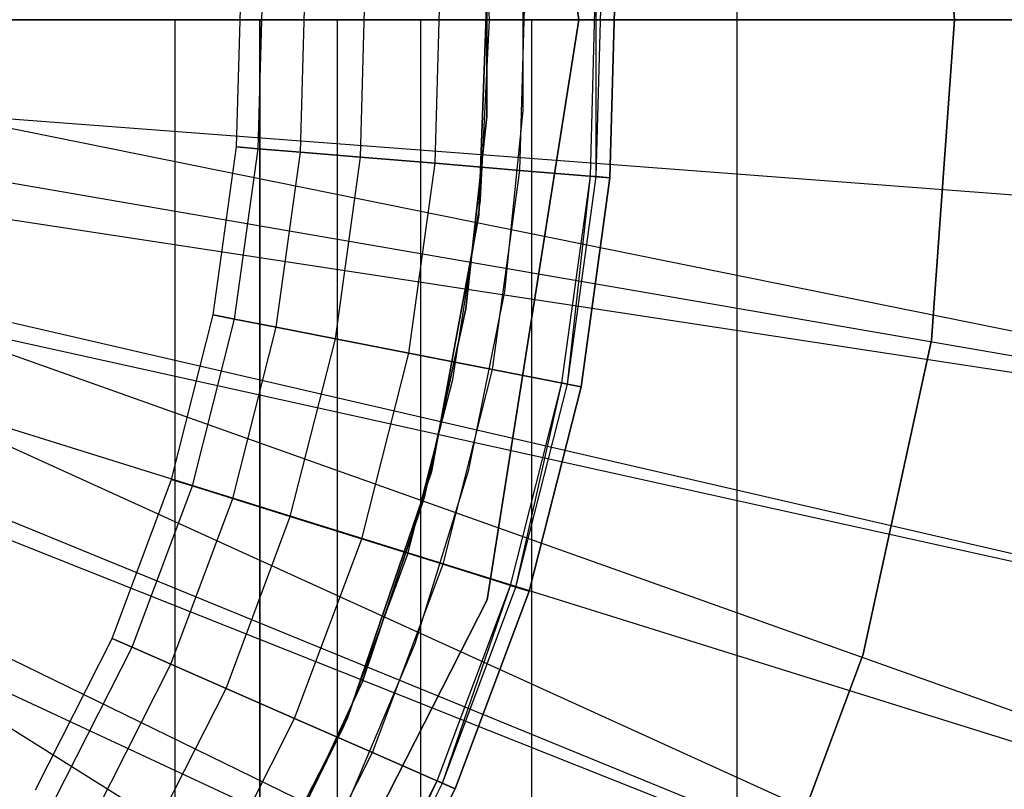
# Model space of a CAD drawing. Extents: x 0.1 to 20.1, y -10 to 10.
# Tile 54 of 127: x 10.469 to 10.744, y -0.215 to 0. Entities that reach past the tile are written whole.
import ezdxf

# ---------------------------------------------------------------- set-up
doc = ezdxf.new("R2010")
doc.units = 0
doc.header["$LTSCALE"] = 2.54
doc.layers.get('0').update_dxf_attribs({"linetype": 'CONTINUOUS'})

# ---------------------------------------------------------------- blocks, each defined once
blk = doc.blocks.new('DROPS_COLOR_E_STL')
at = {"color": 0}
for p, q in [((10.66926, -0.9, 26.45159), (10.66926, 0.9, 26.45159)), ((10.66926, -0.9, 26.45159), (10.66926, 0.9, 26.45159)), ((10.66926, -0.9, 18.53302), (10.66926, 0.9, 18.53302)), ((10.66926, -0.9, 18.53302), (10.66926, 0.9, 18.53302)), ((10.5993, 0.16223, 14.69615), (10.625, 0, 14.69615)), ((10.625, 0, 14.61615), (10.5993, 0.16223, 14.61615)), ((10.5993, 0.16223, 14.69615), (10.625, 0, 14.69615)), ((10.625, 0, 14.61615), (10.5993, 0.16223, 14.61615)), ((10.73, 0, 164.411), (10.72359, 0.08966, 164.411)), ((10.72359, 0.08966, 164.511), (10.73, 0, 164.511)), ((10.72359, 0.08966, 164.511), (10.73, 0, 164.511)), ((10.73, 0, 164.411), (10.72359, 0.08966, 164.411)), ((10.6, 0, 14.61615), (10.59743, 0.05058, 14.61615)), ((10.6, 0, 14.06615), (10.59743, 0.05058, 14.06615)), ((10.6, 0, 14.61615), (10.59743, 0.05058, 14.61615)), ((10.6, 0, 14.06615), (10.59743, 0.05058, 14.06615)), ((10.59927, -0.02707, 29.5168), (10.59927, 0.02707, 29.5168)), ((10.59927, 0.02707, 26.5168), (10.59927, -0.02707, 26.5168)), ((10.59927, -0.02707, 29.5168), (10.59927, 0.02707, 29.5168)), ((10.59927, 0.02707, 26.5168), (10.59927, -0.02707, 26.5168)), ((10.59927, -0.02707, 18.47915), (10.59927, 0.02707, 18.47915)), ((10.59927, 0.02707, 15.47915), (10.59927, -0.02707, 15.47915)), ((10.59927, -0.02707, 18.47915), (10.59927, 0.02707, 18.47915)), ((10.59927, 0.02707, 15.47915), (10.59927, -0.02707, 15.47915)), ((10.60937, -0.02542, 14.69615), (10.60937, 0.02542, 14.69615)), ((10.60937, -0.02542, 14.61615), (10.60937, 0.02542, 14.61615)), ((10.60937, -0.02542, 14.69615), (10.60937, 0.02542, 14.69615)), ((10.60937, -0.02542, 14.61615), (10.60937, 0.02542, 14.61615)), ((10.59967, 0.01826, 13.34871), (10.597, -0.05469, 13.34871)), ((10.597, -0.05469, 13.29872), (10.59967, 0.01826, 13.29872)), ((10.59967, 0.01826, 13.34871), (10.597, -0.05469, 13.34871)), ((10.597, -0.05469, 13.29872), (10.59967, 0.01826, 13.29872)), ((10.60851, -0.04214, 164.30306), (10.61006, 0.01406, 164.30306)), ((10.60851, -0.04214, 164.30306), (10.61006, 0.01406, 164.30306)), ((10.60851, -0.04214, 164.50793), (10.61006, 0.01406, 164.50793)), ((10.60851, -0.04214, 164.50793), (10.61006, 0.01406, 164.50793)), ((10.62819, -0.04377, 164.40551), (10.6298, 0.0146, 164.40551)), ((10.6298, -0.0439, 164.40939), (10.63141, 0.01465, 164.40939)), ((10.6298, -0.0439, 164.40939), (10.63141, 0.01465, 164.40939)), ((10.6298, -0.0439, 164.40161), (10.63141, 0.01465, 164.40161)), ((10.6298, -0.0439, 164.40161), (10.63141, 0.01465, 164.40161)), ((10.6298, -0.0439, 164.40161), (10.6298, 0.0146, 164.40551)), ((10.6353, 0.01476, 164.4), (10.63367, -0.04422, 164.4)), ((10.63367, -0.04422, 164.3), (10.6353, 0.01476, 164.3)), ((10.6353, 0.01476, 164.511), (10.63367, -0.04422, 164.511)), ((10.63367, -0.04422, 164.3), (10.6353, 0.01476, 164.3)), ((10.6353, 0.01476, 164.511), (10.63367, -0.04422, 164.511)), ((10.63367, -0.04422, 164.411), (10.6353, 0.01476, 164.411)), ((10.63367, -0.04422, 164.411), (10.6353, 0.01476, 164.411)), ((10.6353, 0.01476, 164.4), (10.63367, -0.04422, 164.4)), ((10.5293, -0.03557, 164.39279), (10.53061, 0.01187, 164.39279)), ((10.5293, -0.03557, 164.41821), (10.53061, 0.01187, 164.41821)), ((10.5293, -0.03557, 164.39279), (10.53061, 0.01187, 164.39279)), ((10.5293, -0.03557, 164.41821), (10.53061, 0.01187, 164.41821)), ((10.53536, -0.03608, 164.36809), (10.53669, 0.01204, 164.36809)), ((10.53536, -0.03608, 164.36809), (10.53669, 0.01204, 164.36809)), ((10.53536, -0.03608, 164.44291), (10.53669, 0.01204, 164.44291)), ((10.53536, -0.03608, 164.44291), (10.53669, 0.01204, 164.44291)), ((10.54714, -0.03705, 164.34557), (10.5485, 0.01236, 164.34557)), ((10.54714, -0.03705, 164.34557), (10.5485, 0.01236, 164.34557)), ((10.54714, -0.03705, 164.46543), (10.5485, 0.01236, 164.46543)), ((10.54714, -0.03705, 164.46543), (10.5485, 0.01236, 164.46543)), ((10.56395, -0.03844, 164.32654), (10.56536, 0.01283, 164.32654)), ((10.56395, -0.03844, 164.32654), (10.56536, 0.01283, 164.32654)), ((10.56395, -0.03844, 164.48447), (10.56536, 0.01283, 164.48447)), ((10.56395, -0.03844, 164.48447), (10.56536, 0.01283, 164.48447)), ((10.58481, -0.04017, 164.31208), (10.58629, 0.0134, 164.31208)), ((10.58481, -0.04017, 164.31208), (10.58629, 0.0134, 164.31208)), ((10.58481, -0.04017, 164.49891), (10.58629, 0.0134, 164.49891)), ((10.58481, -0.04017, 164.49891), (10.58629, 0.0134, 164.49891)), ((10.55744, 0, 45.97594), (10.33157, 0, 46.03017)), ((10.33157, 0, 33.10603), (10.55744, 0, 33.16026)), ((10.33157, 0, 33.10603), (10.55744, 0, 33.16026)), ((10.55744, 0, 45.97594), (10.33157, 0, 46.03017)), ((10.58078, 0, 32.50067), (10.3753, 0, 32.30055)), ((10.3753, 0, 46.83565), (10.58078, 0, 46.63553)), ((10.3753, 0, 46.83565), (10.58078, 0, 46.63553)), ((10.58078, 0, 32.50067), (10.3753, 0, 32.30055)), ((10.425, 0, 49.55753), (10.53578, 0, 49.54907)), ((10.53578, 0, 29.58712), (10.425, 0, 29.57867)), ((10.53578, 0, 29.58712), (10.425, 0, 29.57867)), ((10.425, 0, 49.55753), (10.53578, 0, 49.54907)), ((10.51205, 0, 48.3234), (10.44947, 0, 48.61424)), ((10.44947, 0, 30.52196), (10.51205, 0, 30.8128)), ((10.44947, 0, 30.52196), (10.51205, 0, 30.8128)), ((10.51205, 0, 48.3234), (10.44947, 0, 48.61424)), ((10.61169, 0, 48.04308), (10.51205, 0, 48.3234)), ((10.51205, 0, 30.8128), (10.61169, 0, 31.09312)), ((10.51205, 0, 30.8128), (10.61169, 0, 31.09312)), ((10.51205, 0, 30.8128), (10.51205, -0.4, 30.8128)), ((10.51205, 0, 30.8128), (10.51205, -0.4, 30.8128)), ((10.51205, 0, 48.3234), (10.51205, -0.4, 48.3234)), ((10.61169, 0, 48.04308), (10.51205, 0, 48.3234)), ((10.51205, 0, 48.3234), (10.51205, -0.4, 48.3234)), ((10.53578, 0, 49.54907), (10.96824, 0, 49.49214)), ((10.96824, 0, 29.64406), (10.53578, 0, 29.58712)), ((10.53578, 0, 29.58712), (10.53578, -0.8, 29.58712)), ((10.96824, 0, 29.64406), (10.53578, 0, 29.58712)), ((10.53578, 0, 29.58712), (10.53578, -0.8, 29.58712)), ((10.53578, -0.8, 49.54907), (10.53578, 0, 49.54907)), ((10.53578, 0, 49.54907), (10.96824, 0, 49.49214)), ((10.53578, -0.8, 49.54907), (10.53578, 0, 49.54907)), ((10.77204, 0, 45.88705), (10.55744, 0, 45.97594)), ((10.55744, 0, 33.16026), (10.77204, 0, 33.24915)), ((10.55744, 0, 33.16026), (10.77204, 0, 33.24915)), ((10.55744, 0, 33.16026), (10.55744, -0.8, 33.16026)), ((10.55744, 0, 33.16026), (10.55744, -0.8, 33.16026)), ((10.55744, 0, 45.97594), (10.55744, -0.8, 45.97594)), ((10.55744, 0, 45.97594), (10.55744, -0.8, 45.97594)), ((10.77204, 0, 45.88705), (10.55744, 0, 45.97594)), ((10.88065, 0, 32.75532), (10.58078, 0, 32.50067)), ((10.58078, 0, 46.63553), (10.88065, 0, 46.38087)), ((10.58078, -0.4, 46.63553), (10.58078, 0, 46.63553)), ((10.58078, 0, 46.63553), (10.88065, 0, 46.38087)), ((10.58078, -0.4, 46.63553), (10.58078, 0, 46.63553)), ((10.88065, 0, 32.75532), (10.58078, 0, 32.50067)), ((10.58078, -0.4, 32.50067), (10.58078, 0, 32.50067)), ((10.58078, -0.4, 32.50067), (10.58078, 0, 32.50067)), ((10.74671, 0, 47.77799), (10.61169, 0, 48.04308)), ((10.61169, 0, 31.09312), (10.74671, 0, 31.35821)), ((10.61169, 0, 31.09312), (10.74671, 0, 31.35821)), ((10.61169, 0, 31.09312), (10.61169, -0.4, 31.09312)), ((10.61169, 0, 31.09312), (10.61169, -0.4, 31.09312)), ((10.61169, 0, 48.04308), (10.61169, -0.4, 48.04308)), ((10.74671, 0, 47.77799), (10.61169, 0, 48.04308)), ((10.61169, 0, 48.04308), (10.61169, -0.4, 48.04308)), ((10.44589, 0, 15.46608), (10.985, 0, 14.69615)), ((10.44589, 0, 15.46608), (10.985, 0, 14.69615)), ((10.59743, -0.05058, 14.61615), (10.6, 0, 14.61615)), ((10.59743, -0.05058, 14.06615), (10.6, 0, 14.06615)), ((10.59743, -0.05058, 14.61615), (10.6, 0, 14.61615)), ((10.59743, -0.05058, 14.06615), (10.6, 0, 14.06615)), ((10.625, 0, 14.69615), (10.5993, -0.16223, 14.69615)), ((10.5993, -0.16223, 14.61615), (10.625, 0, 14.61615)), ((10.625, 0, 14.69615), (10.5993, -0.16223, 14.69615)), ((10.5993, -0.16223, 14.61615), (10.625, 0, 14.61615)), ((10.6, 0, 14.06615), (10.6, 0, 14.61615)), ((10.6, 0, 14.06615), (10.6, 0, 14.61615)), ((10.625, 0, 14.69615), (10.625, 0, 14.61615)), ((10.625, 0, 14.69615), (10.625, 0, 14.61615)), ((10.72359, -0.08966, 164.411), (10.73, 0, 164.411)), ((10.73, 0, 164.511), (10.72359, -0.08966, 164.511)), ((10.73, 0, 164.511), (10.72359, -0.08966, 164.511)), ((10.72359, -0.08966, 164.411), (10.73, 0, 164.411)), ((10.73, 0, 164.411), (10.73, 0, 164.511)), ((10.73, 0, 164.411), (10.73, 0, 164.511)), ((10.97488, -0.13348, 14.69615), (10.4449, -0.02616, 15.46608)), ((10.4449, -0.02616, 15.46608), (10.98247, -0.06693, 14.69615)), ((10.4449, -0.02616, 15.46608), (10.98247, -0.06693, 14.69615)), ((10.97488, -0.13348, 14.69615), (10.4449, -0.02616, 15.46608)), ((10.59341, -0.08089, 29.5168), (10.59927, -0.02707, 29.5168)), ((10.59927, -0.02707, 26.5168), (10.59341, -0.08089, 26.5168)), ((10.59341, -0.08089, 29.5168), (10.59927, -0.02707, 29.5168)), ((10.59927, -0.02707, 26.5168), (10.59341, -0.08089, 26.5168)), ((10.59341, -0.08089, 18.47915), (10.59927, -0.02707, 18.47915)), ((10.59927, -0.02707, 15.47915), (10.59341, -0.08089, 15.47915)), ((10.59341, -0.08089, 18.47915), (10.59927, -0.02707, 18.47915)), ((10.59927, -0.02707, 15.47915), (10.59341, -0.08089, 15.47915)), ((10.59927, -0.02707, 29.5168), (10.59927, -0.02707, 26.5168)), ((10.59927, -0.02707, 29.5168), (10.59927, -0.02707, 26.5168)), ((10.59927, -0.02707, 18.47915), (10.59927, -0.02707, 15.47915)), ((10.59927, -0.02707, 18.47915), (10.59927, -0.02707, 15.47915)), ((10.6043, -0.07601, 14.69615), (10.60937, -0.02542, 14.69615)), ((10.6043, -0.07601, 14.61615), (10.60937, -0.02542, 14.61615)), ((10.6043, -0.07601, 14.69615), (10.60937, -0.02542, 14.69615)), ((10.6043, -0.07601, 14.61615), (10.60937, -0.02542, 14.61615)), ((10.60937, -0.02542, 14.61615), (10.60937, -0.02542, 14.69615)), ((10.60937, -0.02542, 14.61615), (10.60937, -0.02542, 14.69615)), ((10.52278, -0.08258, 164.39279), (10.5293, -0.03557, 164.39279)), ((10.52278, -0.08258, 164.41821), (10.5293, -0.03557, 164.41821)), ((10.52278, -0.08258, 164.39279), (10.5293, -0.03557, 164.39279)), ((10.52278, -0.08258, 164.41821), (10.5293, -0.03557, 164.41821)), ((10.5293, -0.03557, 164.39279), (10.53536, -0.03608, 164.36809)), ((10.5293, -0.03557, 164.39279), (10.53536, -0.03608, 164.36809)), ((10.5293, -0.03557, 164.41821), (10.5293, -0.03557, 164.39279)), ((10.5293, -0.03557, 164.41821), (10.5293, -0.03557, 164.39279)), ((10.53536, -0.03608, 164.44291), (10.5293, -0.03557, 164.41821)), ((10.53536, -0.03608, 164.44291), (10.5293, -0.03557, 164.41821)), ((10.52875, -0.08375, 164.36809), (10.53536, -0.03608, 164.36809)), ((10.52875, -0.08375, 164.36809), (10.53536, -0.03608, 164.36809)), ((10.52875, -0.08375, 164.44291), (10.53536, -0.03608, 164.44291)), ((10.52875, -0.08375, 164.44291), (10.53536, -0.03608, 164.44291)), ((10.53536, -0.03608, 164.36809), (10.54714, -0.03705, 164.34557)), ((10.53536, -0.03608, 164.36809), (10.54714, -0.03705, 164.34557)), ((10.54714, -0.03705, 164.46543), (10.53536, -0.03608, 164.44291)), ((10.54714, -0.03705, 164.46543), (10.53536, -0.03608, 164.44291)), ((10.54035, -0.08602, 164.34557), (10.54714, -0.03705, 164.34557)), ((10.54035, -0.08602, 164.34557), (10.54714, -0.03705, 164.34557)), ((10.54035, -0.08602, 164.46543), (10.54714, -0.03705, 164.46543)), ((10.54035, -0.08602, 164.46543), (10.54714, -0.03705, 164.46543)), ((10.54714, -0.03705, 164.34557), (10.56395, -0.03844, 164.32654)), ((10.54714, -0.03705, 164.34557), (10.56395, -0.03844, 164.32654)), ((10.56395, -0.03844, 164.48447), (10.54714, -0.03705, 164.46543)), ((10.56395, -0.03844, 164.48447), (10.54714, -0.03705, 164.46543)), ((10.55691, -0.08925, 164.32654), (10.56395, -0.03844, 164.32654)), ((10.55691, -0.08925, 164.32654), (10.56395, -0.03844, 164.32654)), ((10.55691, -0.08925, 164.48447), (10.56395, -0.03844, 164.48447)), ((10.55691, -0.08925, 164.48447), (10.56395, -0.03844, 164.48447)), ((10.56395, -0.03844, 164.32654), (10.58481, -0.04017, 164.31208)), ((10.56395, -0.03844, 164.32654), (10.58481, -0.04017, 164.31208)), ((10.58481, -0.04017, 164.49891), (10.56395, -0.03844, 164.48447)), ((10.58481, -0.04017, 164.49891), (10.56395, -0.03844, 164.48447)), ((10.57745, -0.09326, 164.31208), (10.58481, -0.04017, 164.31208)), ((10.57745, -0.09326, 164.31208), (10.58481, -0.04017, 164.31208)), ((10.57745, -0.09326, 164.49891), (10.58481, -0.04017, 164.49891)), ((10.57745, -0.09326, 164.49891), (10.58481, -0.04017, 164.49891)), ((10.58481, -0.04017, 164.31208), (10.60851, -0.04214, 164.30306)), ((10.58481, -0.04017, 164.31208), (10.60851, -0.04214, 164.30306)), ((10.60851, -0.04214, 164.50793), (10.58481, -0.04017, 164.49891)), ((10.60851, -0.04214, 164.50793), (10.58481, -0.04017, 164.49891)), ((10.44336, -0.04169, 15.46608), (10.97488, -0.13348, 14.69615)), ((10.44336, -0.04169, 15.46608), (10.97488, -0.13348, 14.69615)), ((10.60079, -0.09782, 164.30306), (10.60851, -0.04214, 164.30306)), ((10.60079, -0.09782, 164.30306), (10.60851, -0.04214, 164.30306)), ((10.60079, -0.09782, 164.50793), (10.60851, -0.04214, 164.50793)), ((10.60079, -0.09782, 164.50793), (10.60851, -0.04214, 164.50793)), ((10.60851, -0.04214, 164.30306), (10.63367, -0.04422, 164.3)), ((10.60851, -0.04214, 164.30306), (10.63367, -0.04422, 164.3)), ((10.63367, -0.04422, 164.511), (10.60851, -0.04214, 164.50793)), ((10.63367, -0.04422, 164.511), (10.60851, -0.04214, 164.50793)), ((10.62017, -0.10161, 164.40551), (10.62819, -0.04377, 164.40551)), ((10.62175, -0.10192, 164.40161), (10.62819, -0.04377, 164.40551)), ((10.62175, -0.10192, 164.40939), (10.6298, -0.0439, 164.40939)), ((10.62175, -0.10192, 164.40939), (10.6298, -0.0439, 164.40939)), ((10.62175, -0.10192, 164.40161), (10.6298, -0.0439, 164.40161)), ((10.62175, -0.10192, 164.40161), (10.6298, -0.0439, 164.40161)), ((10.62819, -0.04377, 164.40551), (10.6298, -0.0439, 164.40939)), ((10.62819, -0.04377, 164.40551), (10.6298, -0.0439, 164.40939)), ((10.6298, -0.0439, 164.40161), (10.62819, -0.04377, 164.40551)), ((10.6298, -0.0439, 164.40939), (10.63367, -0.04422, 164.411)), ((10.6298, -0.0439, 164.40939), (10.63367, -0.04422, 164.411)), ((10.63367, -0.04422, 164.4), (10.6298, -0.0439, 164.40161)), ((10.63367, -0.04422, 164.4), (10.6298, -0.0439, 164.40161)), ((10.63367, -0.04422, 164.4), (10.62557, -0.10266, 164.4)), ((10.62557, -0.10266, 164.3), (10.63367, -0.04422, 164.3)), ((10.63367, -0.04422, 164.511), (10.62557, -0.10266, 164.511)), ((10.62557, -0.10266, 164.3), (10.63367, -0.04422, 164.3)), ((10.63367, -0.04422, 164.511), (10.62557, -0.10266, 164.511)), ((10.62557, -0.10266, 164.411), (10.63367, -0.04422, 164.411)), ((10.62557, -0.10266, 164.411), (10.63367, -0.04422, 164.411)), ((10.63367, -0.04422, 164.4), (10.62557, -0.10266, 164.4)), ((10.44193, -0.05217, 15.46608), (10.97488, -0.13348, 14.69615)), ((10.44193, -0.05217, 15.46608), (10.97488, -0.13348, 14.69615)), ((10.58976, -0.10065, 14.61615), (10.59743, -0.05058, 14.61615)), ((10.58976, -0.10065, 14.06615), (10.59743, -0.05058, 14.06615)), ((10.58976, -0.10065, 14.61615), (10.59743, -0.05058, 14.61615)), ((10.58976, -0.10065, 14.06615), (10.59743, -0.05058, 14.06615)), ((10.59743, -0.05058, 14.06615), (10.59743, -0.05058, 14.61615)), ((10.59743, -0.05058, 14.06615), (10.59743, -0.05058, 14.61615)), ((10.597, -0.05469, 13.34871), (10.58374, -0.12647, 13.34871)), ((10.58374, -0.12647, 13.29872), (10.597, -0.05469, 13.29872)), ((10.597, -0.05469, 13.34871), (10.58374, -0.12647, 13.34871)), ((10.58374, -0.12647, 13.29872), (10.597, -0.05469, 13.29872)), ((10.597, -0.05469, 13.34871), (10.597, -0.05469, 13.29872)), ((10.597, -0.05469, 13.34871), (10.597, -0.05469, 13.29872)), ((10.59423, -0.12585, 14.69615), (10.6043, -0.07601, 14.69615)), ((10.59423, -0.12585, 14.61615), (10.6043, -0.07601, 14.61615)), ((10.59423, -0.12585, 14.69615), (10.6043, -0.07601, 14.69615)), ((10.59423, -0.12585, 14.61615), (10.6043, -0.07601, 14.61615)), ((10.6043, -0.07601, 14.61615), (10.6043, -0.07601, 14.69615)), ((10.6043, -0.07601, 14.61615), (10.6043, -0.07601, 14.69615)), ((10.437, -0.07788, 15.46608), (10.96227, -0.19926, 14.69615)), ((10.437, -0.07788, 15.46608), (10.96227, -0.19926, 14.69615)), ((10.58177, -0.13376, 29.5168), (10.59341, -0.08089, 29.5168)), ((10.59341, -0.08089, 26.5168), (10.58177, -0.13376, 26.5168)), ((10.58177, -0.13376, 29.5168), (10.59341, -0.08089, 29.5168)), ((10.59341, -0.08089, 26.5168), (10.58177, -0.13376, 26.5168)), ((10.58177, -0.13376, 18.47915), (10.59341, -0.08089, 18.47915)), ((10.59341, -0.08089, 15.47915), (10.58177, -0.13376, 15.47915)), ((10.58177, -0.13376, 18.47915), (10.59341, -0.08089, 18.47915)), ((10.59341, -0.08089, 15.47915), (10.58177, -0.13376, 15.47915)), ((10.59341, -0.08089, 29.5168), (10.59341, -0.08089, 26.5168)), ((10.59341, -0.08089, 29.5168), (10.59341, -0.08089, 26.5168)), ((10.59341, -0.08089, 18.47915), (10.59341, -0.08089, 15.47915)), ((10.59341, -0.08089, 18.47915), (10.59341, -0.08089, 15.47915)), ((10.43584, -0.08278, 15.46608), (10.96227, -0.19926, 14.69615)), ((10.43584, -0.08278, 15.46608), (10.96227, -0.19926, 14.69615)), ((10.43584, -0.08278, 15.46608), (10.94474, -0.26391, 14.69615)), ((10.43584, -0.08278, 15.46608), (10.94474, -0.26391, 14.69615)), ((10.51113, -0.12859, 164.39279), (10.52278, -0.08258, 164.39279)), ((10.51113, -0.12859, 164.41821), (10.52278, -0.08258, 164.41821)), ((10.51113, -0.12859, 164.39279), (10.52278, -0.08258, 164.39279)), ((10.51113, -0.12859, 164.41821), (10.52278, -0.08258, 164.41821)), ((10.51694, -0.13041, 164.36809), (10.52875, -0.08375, 164.36809)), ((10.51694, -0.13041, 164.36809), (10.52875, -0.08375, 164.36809)), ((10.51694, -0.13041, 164.44291), (10.52875, -0.08375, 164.44291)), ((10.51694, -0.13041, 164.44291), (10.52875, -0.08375, 164.44291)), ((10.52278, -0.08258, 164.39279), (10.52875, -0.08375, 164.36809)), ((10.52278, -0.08258, 164.39279), (10.52875, -0.08375, 164.36809)), ((10.52278, -0.08258, 164.41821), (10.52278, -0.08258, 164.39279)), ((10.52278, -0.08258, 164.41821), (10.52278, -0.08258, 164.39279)), ((10.52875, -0.08375, 164.44291), (10.52278, -0.08258, 164.41821)), ((10.52875, -0.08375, 164.44291), (10.52278, -0.08258, 164.41821)), ((10.52875, -0.08375, 164.36809), (10.54035, -0.08602, 164.34557)), ((10.52875, -0.08375, 164.36809), (10.54035, -0.08602, 164.34557)), ((10.54035, -0.08602, 164.46543), (10.52875, -0.08375, 164.44291)), ((10.54035, -0.08602, 164.46543), (10.52875, -0.08375, 164.44291)), ((10.52822, -0.13394, 164.34557), (10.54035, -0.08602, 164.34557)), ((10.52822, -0.13394, 164.34557), (10.54035, -0.08602, 164.34557)), ((10.52822, -0.13394, 164.46543), (10.54035, -0.08602, 164.46543)), ((10.52822, -0.13394, 164.46543), (10.54035, -0.08602, 164.46543)), ((10.54035, -0.08602, 164.34557), (10.55691, -0.08925, 164.32654)), ((10.54035, -0.08602, 164.34557), (10.55691, -0.08925, 164.32654)), ((10.55691, -0.08925, 164.48447), (10.54035, -0.08602, 164.46543)), ((10.55691, -0.08925, 164.48447), (10.54035, -0.08602, 164.46543)), ((10.54431, -0.13897, 164.32654), (10.55691, -0.08925, 164.32654)), ((10.54431, -0.13897, 164.32654), (10.55691, -0.08925, 164.32654)), ((10.54431, -0.13897, 164.48447), (10.55691, -0.08925, 164.48447)), ((10.54431, -0.13897, 164.48447), (10.55691, -0.08925, 164.48447)), ((10.55691, -0.08925, 164.32654), (10.57745, -0.09326, 164.31208)), ((10.55691, -0.08925, 164.32654), (10.57745, -0.09326, 164.31208)), ((10.57745, -0.09326, 164.49891), (10.55691, -0.08925, 164.48447)), ((10.57745, -0.09326, 164.49891), (10.55691, -0.08925, 164.48447)), ((10.70448, -0.17749, 164.411), (10.72359, -0.08966, 164.411)), ((10.72359, -0.08966, 164.511), (10.70448, -0.17749, 164.511)), ((10.72359, -0.08966, 164.511), (10.70448, -0.17749, 164.511)), ((10.70448, -0.17749, 164.411), (10.72359, -0.08966, 164.411)), ((10.72359, -0.08966, 164.411), (10.72359, -0.08966, 164.511)), ((10.72359, -0.08966, 164.411), (10.72359, -0.08966, 164.511)), ((10.56429, -0.14522, 164.31208), (10.57745, -0.09326, 164.31208)), ((10.56429, -0.14522, 164.31208), (10.57745, -0.09326, 164.31208)), ((10.56429, -0.14522, 164.49891), (10.57745, -0.09326, 164.49891)), ((10.56429, -0.14522, 164.49891), (10.57745, -0.09326, 164.49891)), ((10.57745, -0.09326, 164.31208), (10.60079, -0.09782, 164.30306)), ((10.57745, -0.09326, 164.31208), (10.60079, -0.09782, 164.30306)), ((10.60079, -0.09782, 164.50793), (10.57745, -0.09326, 164.49891)), ((10.60079, -0.09782, 164.50793), (10.57745, -0.09326, 164.49891)), ((10.58699, -0.15232, 164.30306), (10.60079, -0.09782, 164.30306)), ((10.58699, -0.15232, 164.30306), (10.60079, -0.09782, 164.30306)), ((10.58699, -0.15232, 164.50793), (10.60079, -0.09782, 164.50793)), ((10.58699, -0.15232, 164.50793), (10.60079, -0.09782, 164.50793)), ((10.60079, -0.09782, 164.30306), (10.62557, -0.10266, 164.3)), ((10.60079, -0.09782, 164.30306), (10.62557, -0.10266, 164.3)), ((10.62557, -0.10266, 164.511), (10.60079, -0.09782, 164.50793)), ((10.62557, -0.10266, 164.511), (10.60079, -0.09782, 164.50793)), ((10.57707, -0.14968, 14.61615), (10.58976, -0.10065, 14.61615)), ((10.57707, -0.14968, 14.06615), (10.58976, -0.10065, 14.06615)), ((10.57707, -0.14968, 14.61615), (10.58976, -0.10065, 14.61615)), ((10.57707, -0.14968, 14.06615), (10.58976, -0.10065, 14.06615)), ((10.58976, -0.10065, 14.06615), (10.58976, -0.10065, 14.61615)), ((10.58976, -0.10065, 14.06615), (10.58976, -0.10065, 14.61615)), ((10.60583, -0.15821, 164.40551), (10.62017, -0.10161, 164.40551)), ((10.60737, -0.15869, 164.40161), (10.62017, -0.10161, 164.40551)), ((10.62017, -0.10161, 164.40551), (10.62175, -0.10192, 164.40939)), ((10.62017, -0.10161, 164.40551), (10.62175, -0.10192, 164.40939)), ((10.62175, -0.10192, 164.40161), (10.62017, -0.10161, 164.40551)), ((10.43015, -0.10314, 15.46608), (10.94474, -0.26391, 14.69615)), ((10.43015, -0.10314, 15.46608), (10.94474, -0.26391, 14.69615)), ((10.43015, -0.10314, 15.46608), (10.92236, -0.32704, 14.69615)), ((10.43015, -0.10314, 15.46608), (10.92236, -0.32704, 14.69615)), ((10.60737, -0.15869, 164.40939), (10.62175, -0.10192, 164.40939)), ((10.60737, -0.15869, 164.40939), (10.62175, -0.10192, 164.40939)), ((10.60737, -0.15869, 164.40161), (10.62175, -0.10192, 164.40161)), ((10.60737, -0.15869, 164.40161), (10.62175, -0.10192, 164.40161)), ((10.62557, -0.10266, 164.4), (10.61108, -0.15985, 164.4)), ((10.61108, -0.15985, 164.3), (10.62557, -0.10266, 164.3)), ((10.62557, -0.10266, 164.511), (10.61108, -0.15985, 164.511)), ((10.61108, -0.15985, 164.3), (10.62557, -0.10266, 164.3)), ((10.62557, -0.10266, 164.511), (10.61108, -0.15985, 164.511)), ((10.61108, -0.15985, 164.411), (10.62557, -0.10266, 164.411)), ((10.61108, -0.15985, 164.411), (10.62557, -0.10266, 164.411)), ((10.62557, -0.10266, 164.4), (10.61108, -0.15985, 164.4)), ((10.62175, -0.10192, 164.40939), (10.62557, -0.10266, 164.411)), ((10.62175, -0.10192, 164.40939), (10.62557, -0.10266, 164.411)), ((10.62557, -0.10266, 164.4), (10.62175, -0.10192, 164.40161)), ((10.62557, -0.10266, 164.4), (10.62175, -0.10192, 164.40161)), ((10.42341, -0.12265, 15.46608), (10.92236, -0.32704, 14.69615)), ((10.42341, -0.12265, 15.46608), (10.92236, -0.32704, 14.69615)), ((10.58374, -0.12647, 13.34871), (10.56017, -0.19555, 13.34871)), ((10.56017, -0.19555, 13.29872), (10.58374, -0.12647, 13.29872)), ((10.58374, -0.12647, 13.34871), (10.56017, -0.19555, 13.34871)), ((10.56017, -0.19555, 13.29872), (10.58374, -0.12647, 13.29872)), ((10.57924, -0.17443, 14.69615), (10.59423, -0.12585, 14.69615)), ((10.57924, -0.17443, 14.61615), (10.59423, -0.12585, 14.61615)), ((10.57924, -0.17443, 14.69615), (10.59423, -0.12585, 14.69615)), ((10.57924, -0.17443, 14.61615), (10.59423, -0.12585, 14.61615)), ((10.58374, -0.12647, 13.34871), (10.58374, -0.12647, 13.29872)), ((10.58374, -0.12647, 13.34871), (10.58374, -0.12647, 13.29872)), ((10.59423, -0.12585, 14.61615), (10.59423, -0.12585, 14.69615)), ((10.59423, -0.12585, 14.61615), (10.59423, -0.12585, 14.69615)), ((10.92236, -0.32704, 14.69615), (10.4214, -0.12782, 15.46608)), ((10.92236, -0.32704, 14.69615), (10.4214, -0.12782, 15.46608)), ((10.49449, -0.17304, 164.39279), (10.51113, -0.12859, 164.39279)), ((10.49449, -0.17304, 164.41821), (10.51113, -0.12859, 164.41821)), ((10.49449, -0.17304, 164.39279), (10.51113, -0.12859, 164.39279)), ((10.49449, -0.17304, 164.41821), (10.51113, -0.12859, 164.41821)), ((10.51113, -0.12859, 164.39279), (10.51694, -0.13041, 164.36809)), ((10.51113, -0.12859, 164.39279), (10.51694, -0.13041, 164.36809)), ((10.51113, -0.12859, 164.41821), (10.51113, -0.12859, 164.39279)), ((10.51113, -0.12859, 164.41821), (10.51113, -0.12859, 164.39279)), ((10.51694, -0.13041, 164.44291), (10.51113, -0.12859, 164.41821)), ((10.51694, -0.13041, 164.44291), (10.51113, -0.12859, 164.41821)), ((10.50006, -0.17548, 164.36809), (10.51694, -0.13041, 164.36809)), ((10.50006, -0.17548, 164.36809), (10.51694, -0.13041, 164.36809)), ((10.50006, -0.17548, 164.44291), (10.51694, -0.13041, 164.44291)), ((10.50006, -0.17548, 164.44291), (10.51694, -0.13041, 164.44291)), ((10.51694, -0.13041, 164.36809), (10.52822, -0.13394, 164.34557)), ((10.51694, -0.13041, 164.36809), (10.52822, -0.13394, 164.34557)), ((10.52822, -0.13394, 164.46543), (10.51694, -0.13041, 164.44291)), ((10.52822, -0.13394, 164.46543), (10.51694, -0.13041, 164.44291)), ((10.51088, -0.18023, 164.34557), (10.52822, -0.13394, 164.34557)), ((10.51088, -0.18023, 164.34557), (10.52822, -0.13394, 164.34557)), ((10.51088, -0.18023, 164.46543), (10.52822, -0.13394, 164.46543)), ((10.51088, -0.18023, 164.46543), (10.52822, -0.13394, 164.46543)), ((10.52822, -0.13394, 164.34557), (10.54431, -0.13897, 164.32654)), ((10.52822, -0.13394, 164.34557), (10.54431, -0.13897, 164.32654)), ((10.54431, -0.13897, 164.48447), (10.52822, -0.13394, 164.46543)), ((10.54431, -0.13897, 164.48447), (10.52822, -0.13394, 164.46543)), ((10.56449, -0.18507, 29.5168), (10.58177, -0.13376, 29.5168)), ((10.58177, -0.13376, 26.5168), (10.56449, -0.18507, 26.5168)), ((10.56449, -0.18507, 29.5168), (10.58177, -0.13376, 29.5168)), ((10.58177, -0.13376, 26.5168), (10.56449, -0.18507, 26.5168)), ((10.56449, -0.18507, 18.47915), (10.58177, -0.13376, 18.47915)), ((10.58177, -0.13376, 15.47915), (10.56449, -0.18507, 15.47915)), ((10.56449, -0.18507, 18.47915), (10.58177, -0.13376, 18.47915)), ((10.58177, -0.13376, 15.47915), (10.56449, -0.18507, 15.47915)), ((10.58177, -0.13376, 29.5168), (10.58177, -0.13376, 26.5168)), ((10.58177, -0.13376, 29.5168), (10.58177, -0.13376, 26.5168)), ((10.58177, -0.13376, 18.47915), (10.58177, -0.13376, 15.47915)), ((10.58177, -0.13376, 18.47915), (10.58177, -0.13376, 15.47915)), ((10.52633, -0.18701, 164.32654), (10.54431, -0.13897, 164.32654)), ((10.52633, -0.18701, 164.32654), (10.54431, -0.13897, 164.32654)), ((10.52633, -0.18701, 164.48447), (10.54431, -0.13897, 164.48447)), ((10.52633, -0.18701, 164.48447), (10.54431, -0.13897, 164.48447)), ((10.54431, -0.13897, 164.32654), (10.56429, -0.14522, 164.31208)), ((10.54431, -0.13897, 164.32654), (10.56429, -0.14522, 164.31208)), ((10.56429, -0.14522, 164.49891), (10.54431, -0.13897, 164.48447)), ((10.56429, -0.14522, 164.49891), (10.54431, -0.13897, 164.48447)), ((10.5455, -0.19541, 164.31208), (10.56429, -0.14522, 164.31208)), ((10.5455, -0.19541, 164.31208), (10.56429, -0.14522, 164.31208)), ((10.5455, -0.19541, 164.49891), (10.56429, -0.14522, 164.49891)), ((10.5455, -0.19541, 164.49891), (10.56429, -0.14522, 164.49891)), ((10.56429, -0.14522, 164.31208), (10.58699, -0.15232, 164.30306)), ((10.56429, -0.14522, 164.31208), (10.58699, -0.15232, 164.30306)), ((10.58699, -0.15232, 164.50793), (10.56429, -0.14522, 164.49891)), ((10.58699, -0.15232, 164.50793), (10.56429, -0.14522, 164.49891)), ((10.55948, -0.19718, 14.61615), (10.57707, -0.14968, 14.61615)), ((10.55948, -0.19718, 14.06615), (10.57707, -0.14968, 14.06615)), ((10.55948, -0.19718, 14.61615), (10.57707, -0.14968, 14.61615)), ((10.55948, -0.19718, 14.06615), (10.57707, -0.14968, 14.06615)), ((10.57707, -0.14968, 14.06615), (10.57707, -0.14968, 14.61615)), ((10.57707, -0.14968, 14.06615), (10.57707, -0.14968, 14.61615)), ((10.89527, -0.38829, 14.69615), (10.41082, -0.15176, 15.46608)), ((10.89527, -0.38829, 14.69615), (10.41082, -0.15176, 15.46608)), ((10.56728, -0.20497, 164.30306), (10.58699, -0.15232, 164.30306)), ((10.56728, -0.20497, 164.30306), (10.58699, -0.15232, 164.30306)), ((10.56728, -0.20497, 164.50793), (10.58699, -0.15232, 164.50793)), ((10.56728, -0.20497, 164.50793), (10.58699, -0.15232, 164.50793)), ((10.58699, -0.15232, 164.30306), (10.61108, -0.15985, 164.3)), ((10.58699, -0.15232, 164.30306), (10.61108, -0.15985, 164.3)), ((10.61108, -0.15985, 164.511), (10.58699, -0.15232, 164.50793)), ((10.61108, -0.15985, 164.511), (10.58699, -0.15232, 164.50793)), ((10.58536, -0.2129, 164.40551), (10.60583, -0.15821, 164.40551)), ((10.58683, -0.21355, 164.40161), (10.60583, -0.15821, 164.40551)), ((10.58683, -0.21355, 164.40939), (10.60737, -0.15869, 164.40939)), ((10.58683, -0.21355, 164.40939), (10.60737, -0.15869, 164.40939)), ((10.58683, -0.21355, 164.40161), (10.60737, -0.15869, 164.40161)), ((10.58683, -0.21355, 164.40161), (10.60737, -0.15869, 164.40161)), ((10.60583, -0.15821, 164.40551), (10.60737, -0.15869, 164.40939)), ((10.60583, -0.15821, 164.40551), (10.60737, -0.15869, 164.40939)), ((10.60737, -0.15869, 164.40161), (10.60583, -0.15821, 164.40551)), ((10.60737, -0.15869, 164.40939), (10.61108, -0.15985, 164.411)), ((10.60737, -0.15869, 164.40939), (10.61108, -0.15985, 164.411)), ((10.61108, -0.15985, 164.4), (10.60737, -0.15869, 164.40161)), ((10.61108, -0.15985, 164.4), (10.60737, -0.15869, 164.40161)), ((10.86363, -0.44733, 14.69615), (10.40627, -0.16074, 15.46608)), ((10.86363, -0.44733, 14.69615), (10.40627, -0.16074, 15.46608)), ((10.89527, -0.38829, 14.69615), (10.40627, -0.16074, 15.46608)), ((10.89527, -0.38829, 14.69615), (10.40627, -0.16074, 15.46608)), ((10.5993, -0.16223, 14.69615), (10.52473, -0.30859, 14.69615)), ((10.52473, -0.30859, 14.61615), (10.5993, -0.16223, 14.61615)), ((10.5993, -0.16223, 14.69615), (10.52473, -0.30859, 14.69615)), ((10.52473, -0.30859, 14.61615), (10.5993, -0.16223, 14.61615)), ((10.61108, -0.15985, 164.4), (10.5904, -0.21511, 164.4)), ((10.5904, -0.21511, 164.3), (10.61108, -0.15985, 164.3)), ((10.61108, -0.15985, 164.511), (10.5904, -0.21511, 164.511)), ((10.5904, -0.21511, 164.3), (10.61108, -0.15985, 164.3)), ((10.61108, -0.15985, 164.511), (10.5904, -0.21511, 164.511)), ((10.5904, -0.21511, 164.411), (10.61108, -0.15985, 164.411)), ((10.5904, -0.21511, 164.411), (10.61108, -0.15985, 164.411)), ((10.61108, -0.15985, 164.4), (10.5904, -0.21511, 164.4)), ((10.5993, -0.16223, 14.69615), (10.5993, -0.16223, 14.61615)), ((10.5993, -0.16223, 14.69615), (10.5993, -0.16223, 14.61615)), ((10.47306, -0.21538, 164.39279), (10.49449, -0.17304, 164.39279)), ((10.47306, -0.21538, 164.41821), (10.49449, -0.17304, 164.41821)), ((10.47306, -0.21538, 164.39279), (10.49449, -0.17304, 164.39279)), ((10.47306, -0.21538, 164.41821), (10.49449, -0.17304, 164.41821)), ((10.49449, -0.17304, 164.39279), (10.50006, -0.17548, 164.36809)), ((10.49449, -0.17304, 164.39279), (10.50006, -0.17548, 164.36809)), ((10.49449, -0.17304, 164.41821), (10.49449, -0.17304, 164.39279)), ((10.49449, -0.17304, 164.41821), (10.49449, -0.17304, 164.39279)), ((10.50006, -0.17548, 164.44291), (10.49449, -0.17304, 164.41821)), ((10.50006, -0.17548, 164.44291), (10.49449, -0.17304, 164.41821)), ((10.47833, -0.21843, 164.36809), (10.50006, -0.17548, 164.36809)), ((10.47833, -0.21843, 164.36809), (10.50006, -0.17548, 164.36809)), ((10.47833, -0.21843, 164.44291), (10.50006, -0.17548, 164.44291)), ((10.47833, -0.21843, 164.44291), (10.50006, -0.17548, 164.44291)), ((10.50006, -0.17548, 164.36809), (10.51088, -0.18023, 164.34557)), ((10.50006, -0.17548, 164.36809), (10.51088, -0.18023, 164.34557)), ((10.51088, -0.18023, 164.46543), (10.50006, -0.17548, 164.44291)), ((10.51088, -0.18023, 164.46543), (10.50006, -0.17548, 164.44291)), ((10.55949, -0.22128, 14.69615), (10.57924, -0.17443, 14.69615)), ((10.55949, -0.22128, 14.61615), (10.57924, -0.17443, 14.61615)), ((10.55949, -0.22128, 14.69615), (10.57924, -0.17443, 14.69615)), ((10.55949, -0.22128, 14.61615), (10.57924, -0.17443, 14.61615)), ((10.57924, -0.17443, 14.61615), (10.57924, -0.17443, 14.69615)), ((10.57924, -0.17443, 14.61615), (10.57924, -0.17443, 14.69615)), ((10.67307, -0.26171, 164.411), (10.70448, -0.17749, 164.411)), ((10.70448, -0.17749, 164.511), (10.67307, -0.26171, 164.511)), ((10.70448, -0.17749, 164.511), (10.67307, -0.26171, 164.511)), ((10.67307, -0.26171, 164.411), (10.70448, -0.17749, 164.411)), ((10.70448, -0.17749, 164.411), (10.70448, -0.17749, 164.511)), ((10.70448, -0.17749, 164.411), (10.70448, -0.17749, 164.511)), ((10.48856, -0.22434, 164.34557), (10.51088, -0.18023, 164.34557)), ((10.48856, -0.22434, 164.34557), (10.51088, -0.18023, 164.34557)), ((10.48856, -0.22434, 164.46543), (10.51088, -0.18023, 164.46543)), ((10.48856, -0.22434, 164.46543), (10.51088, -0.18023, 164.46543)), ((10.51088, -0.18023, 164.34557), (10.52633, -0.18701, 164.32654)), ((10.51088, -0.18023, 164.34557), (10.52633, -0.18701, 164.32654)), ((10.52633, -0.18701, 164.48447), (10.51088, -0.18023, 164.46543)), ((10.52633, -0.18701, 164.48447), (10.51088, -0.18023, 164.46543)), ((10.50317, -0.23277, 164.32654), (10.52633, -0.18701, 164.32654)), ((10.50317, -0.23277, 164.32654), (10.52633, -0.18701, 164.32654)), ((10.50317, -0.23277, 164.48447), (10.52633, -0.18701, 164.48447)), ((10.50317, -0.23277, 164.48447), (10.52633, -0.18701, 164.48447)), ((10.52633, -0.18701, 164.32654), (10.5455, -0.19541, 164.31208)), ((10.52633, -0.18701, 164.32654), (10.5455, -0.19541, 164.31208)), ((10.5455, -0.19541, 164.49891), (10.52633, -0.18701, 164.48447)), ((10.5455, -0.19541, 164.49891), (10.52633, -0.18701, 164.48447)), ((10.54176, -0.2342, 29.5168), (10.56449, -0.18507, 29.5168)), ((10.56449, -0.18507, 26.5168), (10.54176, -0.2342, 26.5168)), ((10.54176, -0.2342, 29.5168), (10.56449, -0.18507, 29.5168)), ((10.56449, -0.18507, 26.5168), (10.54176, -0.2342, 26.5168)), ((10.54176, -0.2342, 18.47915), (10.56449, -0.18507, 18.47915)), ((10.56449, -0.18507, 15.47915), (10.54176, -0.2342, 15.47915)), ((10.54176, -0.2342, 18.47915), (10.56449, -0.18507, 18.47915)), ((10.56449, -0.18507, 15.47915), (10.54176, -0.2342, 15.47915)), ((10.56449, -0.18507, 29.5168), (10.56449, -0.18507, 26.5168)), ((10.56449, -0.18507, 29.5168), (10.56449, -0.18507, 26.5168)), ((10.56449, -0.18507, 18.47915), (10.56449, -0.18507, 15.47915)), ((10.56449, -0.18507, 18.47915), (10.56449, -0.18507, 15.47915)), ((10.5213, -0.24324, 164.31208), (10.5455, -0.19541, 164.31208)), ((10.5213, -0.24324, 164.31208), (10.5455, -0.19541, 164.31208)), ((10.5213, -0.24324, 164.49891), (10.5455, -0.19541, 164.49891)), ((10.5213, -0.24324, 164.49891), (10.5455, -0.19541, 164.49891)), ((10.5455, -0.19541, 164.31208), (10.56728, -0.20497, 164.30306)), ((10.5455, -0.19541, 164.31208), (10.56728, -0.20497, 164.30306)), ((10.56728, -0.20497, 164.50793), (10.5455, -0.19541, 164.49891)), ((10.56728, -0.20497, 164.50793), (10.5455, -0.19541, 164.49891)), ((10.56017, -0.19555, 13.34871), (10.5268, -0.26047, 13.34871)), ((10.5268, -0.26047, 13.29872), (10.56017, -0.19555, 13.29872)), ((10.56017, -0.19555, 13.34871), (10.5268, -0.26047, 13.34871)), ((10.5268, -0.26047, 13.29872), (10.56017, -0.19555, 13.29872)), ((10.53717, -0.24265, 14.61615), (10.55948, -0.19718, 14.61615)), ((10.53717, -0.24265, 14.06615), (10.55948, -0.19718, 14.06615)), ((10.53717, -0.24265, 14.61615), (10.55948, -0.19718, 14.61615)), ((10.53717, -0.24265, 14.06615), (10.55948, -0.19718, 14.06615)), ((10.55948, -0.19718, 14.06615), (10.55948, -0.19718, 14.61615)), ((10.55948, -0.19718, 14.06615), (10.55948, -0.19718, 14.61615)), ((10.56017, -0.19555, 13.34871), (10.56017, -0.19555, 13.29872)), ((10.56017, -0.19555, 13.34871), (10.56017, -0.19555, 13.29872)), ((10.54189, -0.25513, 164.30306), (10.56728, -0.20497, 164.30306)), ((10.54189, -0.25513, 164.30306), (10.56728, -0.20497, 164.30306)), ((10.54189, -0.25513, 164.50793), (10.56728, -0.20497, 164.50793)), ((10.54189, -0.25513, 164.50793), (10.56728, -0.20497, 164.50793)), ((10.56728, -0.20497, 164.30306), (10.5904, -0.21511, 164.3)), ((10.56728, -0.20497, 164.30306), (10.5904, -0.21511, 164.3)), ((10.5904, -0.21511, 164.511), (10.56728, -0.20497, 164.50793)), ((10.5904, -0.21511, 164.511), (10.56728, -0.20497, 164.50793)), ((10.55899, -0.265, 164.40551), (10.58536, -0.2129, 164.40551)), ((10.56039, -0.26581, 164.40161), (10.58536, -0.2129, 164.40551)), ((10.56039, -0.26581, 164.40939), (10.58683, -0.21355, 164.40939)), ((10.56039, -0.26581, 164.40939), (10.58683, -0.21355, 164.40939)), ((10.56039, -0.26581, 164.40161), (10.58683, -0.21355, 164.40161)), ((10.56039, -0.26581, 164.40161), (10.58683, -0.21355, 164.40161)), ((10.58536, -0.2129, 164.40551), (10.58683, -0.21355, 164.40939)), ((10.58536, -0.2129, 164.40551), (10.58683, -0.21355, 164.40939)), ((10.58683, -0.21355, 164.40161), (10.58536, -0.2129, 164.40551)), ((10.58683, -0.21355, 164.40939), (10.5904, -0.21511, 164.411)), ((10.58683, -0.21355, 164.40939), (10.5904, -0.21511, 164.411)), ((10.5904, -0.21511, 164.4), (10.58683, -0.21355, 164.40161)), ((10.5904, -0.21511, 164.4), (10.58683, -0.21355, 164.40161)), ((10.5904, -0.21511, 164.4), (10.56376, -0.26775, 164.4)), ((10.56376, -0.26775, 164.3), (10.5904, -0.21511, 164.3)), ((10.5904, -0.21511, 164.511), (10.56376, -0.26775, 164.511)), ((10.56376, -0.26775, 164.3), (10.5904, -0.21511, 164.3)), ((10.5904, -0.21511, 164.511), (10.56376, -0.26775, 164.511)), ((10.56376, -0.26775, 164.411), (10.5904, -0.21511, 164.411)), ((10.56376, -0.26775, 164.411), (10.5904, -0.21511, 164.411)), ((10.5904, -0.21511, 164.4), (10.56376, -0.26775, 164.4))]:
    blk.add_line(p, q, dxfattribs=at)

msp = doc.modelspace()

# ---------------------------------------------------------------- block references
at = {"color": 0}
msp.add_blockref('DROPS_COLOR_E_STL', (0, 0), dxfattribs=at)

doc.saveas('drawing.dxf')
